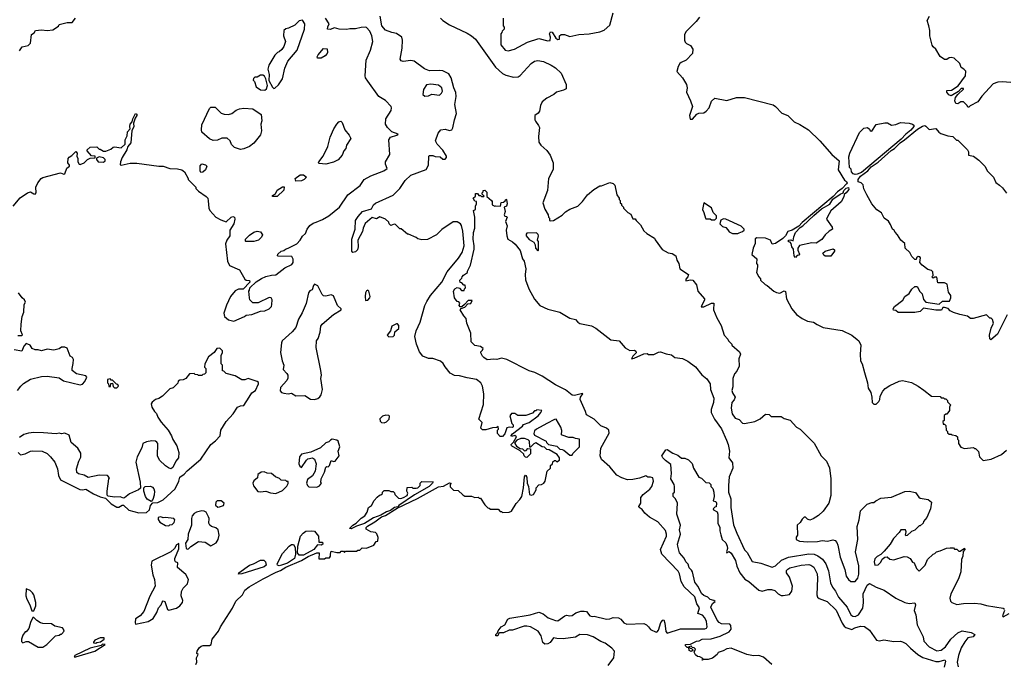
# Model space of a CAD drawing. Extents: x 2210602 to 2357277, y 510288 to 673808.
# Tile 180 of 256: x 2323716 to 2332625, y 524905 to 530722. Entities that reach past the tile are written whole.
import ezdxf

# ---------------------------------------------------------------- set-up
doc = ezdxf.new("R2010")
doc.units = 0

msp = doc.modelspace()

# ---------------------------------------------------------------- linework, layer by layer
at = {"layer": '0CON05XD'}
for points in [[(2328090, 530735), (2328090, 530665), (2328100, 530655), (2328100, 530635), (2328081.7, 530618.3), (2328080, 530605), (2328070, 530595), (2328070, 530495), (2328110, 530445), (2328135, 530440), (2328193.6, 530456.4), (2328310.5, 530519.5), (2328415, 530551.2), (2328495, 530530), (2328515, 530533.3), (2328520, 530565), (2328511.2, 530595), (2328518.3, 530611.7), (2328535, 530607.5), (2328567.5, 530555), (2328585, 530542.5), (2328600, 530545), (2328600, 530575), (2328615, 530587.5), (2328645, 530586.7), (2328695, 530570), (2328775, 530588), (2328867.7, 530592.3), (2328965, 530611.2), (2329005, 530626.7), (2329055, 530672.5), (2329087.5, 530785)], [(2323715, 530440), (2323740, 530475), (2323791.7, 530488.3), (2323815, 530510), (2323823, 530587), (2323846.4, 530603.6), (2323860, 530625), (2323915, 530631.2), (2323965, 530623.3), (2324015, 530630), (2324068.3, 530661.7), (2324073, 530677), (2324145, 530697.5), (2324190, 530695), (2324222.5, 530735)], [(2323882, 529245), (2323910, 529285), (2323925, 529293.3), (2324085, 529334), (2324115, 529323.3), (2324125, 529327.5), (2324141.8, 529378.2), (2324167.5, 529395), (2324167.5, 529405), (2324153.3, 529425), (2324156.2, 529465), (2324163, 529477), (2324188.8, 529491.2), (2324225, 529530), (2324237.5, 529515), (2324232.5, 529485), (2324242.5, 529465), (2324243.3, 529435), (2324255, 529412.5), (2324265, 529410), (2324300, 529425), (2324330, 529455), (2324355, 529467.5), (2324398.3, 529471.7), (2324400, 529485), (2324365, 529490), (2324327.5, 529535), (2324327.5, 529545), (2324355, 529567.5), (2324415, 529570), (2324435, 529550), (2324445, 529550), (2324475, 529532.5), (2324495, 529532.5), (2324541.7, 529548.3), (2324563, 529567), (2324575, 529570), (2324635, 529562.5), (2324672, 529595), (2324670, 529635), (2324688.3, 529671.7), (2324692.7, 529707.3), (2324716.4, 529733.6), (2324712.9, 529755), (2324717.5, 529775), (2324733.9, 529796.1), (2324741.2, 529825), (2324765, 529871.2), (2324775, 529867.5), (2324775.6, 529855), (2324760, 529830), (2324746.2, 529785), (2324748.3, 529751.7), (2324730.7, 529719.3), (2324721.7, 529608.3), (2324695, 529572.5), (2324686.1, 529543.9), (2324642.5, 529475), (2324627.1, 529435), (2324627, 529407), (2324633.9, 529403.9), (2324717, 529423), (2324775, 529423.3), (2324975, 529395.8), (2325015, 529396.2), (2325073.9, 529373.9), (2325145, 529371.2), (2325183.6, 529363.6), (2325207.5, 529345), (2325240, 529285), (2325240, 529275), (2325310, 529205), (2325310, 529195), (2325335, 529170), (2325405, 529122.5), (2325417.5, 529105), (2325423, 529083), (2325427.5, 529015), (2325437.5, 528995), (2325492.5, 528935), (2325535, 528910), (2325585, 528892.5), (2325630, 528935), (2325645, 528940), (2325660, 528935), (2325662.5, 528915), (2325652.5, 528875), (2325617.5, 528815), (2325617.5, 528765), (2325590, 528725), (2325578.3, 528691.7), (2325596.7, 528535), (2325615, 528497.5), (2325706.4, 528456.4), (2325753.6, 528373.6), (2325765, 528362.5), (2325795, 528360), (2325800, 528345), (2325738.3, 528281.7), (2325695, 528282.5), (2325665, 528267.5), (2325623.9, 528216.1), (2325587.5, 528137.5), (2325564, 528065), (2325570, 528035), (2325606.1, 528006.1), (2325655, 527994), (2325750, 528035), (2325765, 528047.5), (2325817, 528053), (2325895, 528083.3), (2325935, 528086.7), (2325975, 528103.3), (2325993.3, 528125), (2325998.8, 528145), (2326000, 528185), (2325993, 528203), (2325975, 528206.7), (2325875, 528160), (2325825, 528160), (2325800, 528185), (2325796.2, 528205), (2325790, 528265), (2325797, 528273), (2325800, 528295), (2325855, 528350), (2325905, 528380), (2325943, 528397), (2325995, 528410), (2326035, 528412.5), (2326115, 528476.7), (2326177.5, 528505), (2326190, 528525), (2326191.2, 528555), (2326177.3, 528577.3), (2326055, 528580), (2326050, 528585), (2326051.7, 528598.3), (2326083, 528627), (2326107, 528633), (2326120, 528645), (2326147, 528653), (2326225, 528693.3), (2326255, 528726.7), (2326275, 528762.5), (2326302.5, 528785), (2326316.7, 528825), (2326340.5, 528859.5), (2326370.5, 528879.5), (2326399.3, 528889.3), (2326455, 528912), (2326515, 528947.1), (2326608.8, 529025), (2326686.2, 529135), (2326798.3, 529221.7), (2326833.8, 529275), (2326895, 529309.1), (2327011.2, 529355), (2327042.5, 529375), (2327027.5, 529415), (2327027.5, 529435), (2327065, 529500), (2327055.3, 529635), (2327071.7, 529658.3), (2327130, 529675), (2327140, 529685), (2327085, 529706.7), (2327043.8, 529745), (2327026, 529775), (2327028.8, 529825), (2327078.8, 529901.2), (2327081.2, 529925), (2327076.2, 529935), (2327025, 529988.8), (2326965, 530028), (2326866, 530165), (2326845.8, 530195), (2326841.4, 530215), (2326851.2, 530355), (2326890, 530445), (2326910.8, 530525), (2326904, 530575), (2326885, 530616.7), (2326855, 530650), (2326843.6, 530653.6), (2326805, 530651.2), (2326755, 530638.8), (2326705, 530640), (2326675, 530633.3), (2326607, 530637), (2326565, 530647.5), (2326525, 530633.8), (2326502.5, 530635), (2326503, 530657), (2326517.5, 530685), (2326483.3, 530735)], [(2326015, 530100), (2326025, 530103.3), (2326057.7, 530132.3), (2326093.8, 530185), (2326116.1, 530283.9), (2326143.8, 530345), (2326228, 530445), (2326292.5, 530635), (2326296.7, 530685), (2326275, 530717.5), (2326245, 530712.5), (2326205, 530672.5), (2326150, 530645), (2326125, 530640), (2326107.5, 530625), (2326102.5, 530575), (2326120, 530525), (2326105, 530480), (2326089.3, 530450.7), (2326065, 530430), (2326050, 530425), (2326025, 530400), (2325971.3, 530308.7), (2325963.1, 530273.1), (2325973.1, 530225), (2325971.9, 530171.9), (2326005, 530110), (2326015, 530100)], [(2327235, 528780), (2327225, 528780), (2327168.3, 528828.3), (2327155, 528830), (2327116.7, 528866.7), (2327105, 528870), (2327075, 528860), (2327060, 528875), (2327055, 528890), (2327027, 528917), (2326975, 528936.7), (2326945, 528920), (2326905, 528930), (2326841.7, 528878.3), (2326823.8, 528835), (2326818.8, 528805), (2326776.7, 528725), (2326778, 528665), (2326771.7, 528638.3), (2326755, 528620), (2326730, 528615), (2326722.5, 528625), (2326722, 528735), (2326751.4, 528825), (2326755.8, 528905), (2326778.3, 528941.7), (2326818.8, 528985), (2326899.2, 529010.8), (2326917.5, 529045), (2326935, 529060.8), (2327096.8, 529133.2), (2327156.2, 529195), (2327205, 529267.5), (2327256.4, 529313.6), (2327393.2, 529366.8), (2327413.9, 529405), (2327417.5, 529485), (2327425, 529492.5), (2327455, 529492.5), (2327477, 529483), (2327521.7, 529481.7), (2327545, 529460), (2327565, 529460), (2327577.5, 529475), (2327576.7, 529486.7), (2327545, 529540), (2327492.5, 529595), (2327480, 529625), (2327503.8, 529695), (2327527.5, 529725), (2327565, 529731.2), (2327605, 529717.5), (2327626.4, 529723.6), (2327636.4, 529743.6), (2327650, 529815), (2327668.3, 529871.7), (2327654.3, 529955), (2327665.6, 530025), (2327663.6, 530063.6), (2327644.5, 530105), (2327619.5, 530195), (2327600.2, 530230.2), (2327545, 530258.1), (2327515, 530262.5), (2327425, 530258.5), (2327377.6, 530277.6), (2327285, 530345.6), (2327255, 530353.1), (2327185, 530344), (2327168.8, 530348.8), (2327158.8, 530365), (2327176.4, 530465), (2327179.1, 530535), (2327174.3, 530565), (2327127, 530597), (2327082.5, 530605), (2327025, 530626), (2326992.5, 530665), (2326978.6, 530755)], [(2327524.1, 530734.1), (2327545, 530713.8), (2327606, 530676), (2327765, 530600), (2327805, 530576.2), (2327841.2, 530545), (2328020.9, 530290.9), (2328085.5, 530235.5), (2328115, 530218.6), (2328185, 530200.8), (2328225.9, 530204.1), (2328243.9, 530216.1), (2328345, 530326.7), (2328374.1, 530345.9), (2328405, 530351.2), (2328455, 530343.8), (2328525, 530310), (2328565, 530286.7), (2328615, 530237.5), (2328660, 530135), (2328660, 530095), (2328637, 530083), (2328573, 530067), (2328550, 530045), (2328485, 530012.5), (2328445, 529977.5), (2328428.8, 529945), (2328418.8, 529895), (2328408.8, 529875), (2328375.9, 529854.1), (2328377.1, 529815), (2328383.3, 529803.3), (2328412, 529765), (2328418.8, 529745), (2328411.2, 529665), (2328415, 529612.5), (2328431.2, 529585), (2328487, 529537), (2328516.9, 529496.9), (2328544.6, 529424.6), (2328541.8, 529365), (2328502.1, 529285), (2328491.9, 529175), (2328448.8, 529065), (2328466.4, 529006.4), (2328497.5, 528955), (2328500, 528935), (2328510, 528925), (2328510, 528905), (2328515, 528900), (2328546.7, 528903.3), (2328625, 528952.5), (2328655, 528982.5), (2328693.9, 529006.1), (2328765, 529032.5), (2328807.5, 529075), (2328855, 529137.5), (2328910, 529185), (2328965, 529217.5), (2328981.7, 529218.3), (2329055, 529247.5), (2329085, 529240), (2329100, 529225), (2329120, 529135), (2329140, 529105), (2329140, 529095), (2329150, 529085), (2329150, 529065), (2329160, 529055), (2329161.7, 529041.7), (2329180, 529025), (2329180, 529015), (2329220, 528975), (2329245, 528960), (2329265, 528920), (2329285, 528920), (2329293.6, 528903.6), (2329332.5, 528865), (2329365, 528810), (2329390, 528785), (2329460, 528745), (2329465, 528730), (2329530.7, 528640.7), (2329585, 528612.5), (2329620, 528605), (2329652.5, 528585), (2329662, 528545), (2329681.2, 528515), (2329688, 528465), (2329766.7, 528415), (2329762, 528395), (2329745, 528372.5), (2329745, 528357.5), (2329787, 528367), (2329807.5, 528365), (2329840.7, 528320.7), (2329853.3, 528265), (2329912.5, 528195), (2329913.3, 528185), (2329881.2, 528121.2), (2329905, 528122.9), (2329975, 528157.1), (2329996.2, 528156.2), (2329992.5, 528095), (2330023.3, 528023.3), (2330062.5, 527955), (2330090, 527865), (2330125, 527830), (2330130, 527815), (2330160, 527785), (2330160, 527775), (2330230, 527715), (2330237.5, 527695), (2330223, 527653), (2330227.5, 527585), (2330205, 527540), (2330182.5, 527515), (2330170, 527475), (2330168.3, 527398.3), (2330160, 527365), (2330164.3, 527344.3), (2330191.2, 527305), (2330180.5, 527279.5), (2330160, 527255), (2330153.1, 527205), (2330162.5, 527155), (2330190, 527115), (2330225, 527103.3), (2330255, 527070), (2330275, 527067.5), (2330367, 527083), (2330415, 527107.5), (2330465, 527150), (2330497, 527147), (2330515, 527130), (2330605, 527130), (2330633, 527113), (2330686.4, 527096.4), (2330745, 527032.5), (2330777.5, 527015), (2330905, 526887.5), (2330967.5, 526775), (2331017.5, 526725), (2331042.5, 526665), (2331056.7, 526565), (2331056.4, 526413.6), (2331036.1, 526343.9), (2330986.4, 526273.6), (2330945, 526232.5), (2330897, 526203), (2330865, 526192.5), (2330845, 526200), (2330827, 526217), (2330815, 526217.5), (2330795, 526200), (2330779.3, 526170.7), (2330750, 526145), (2330752.5, 526055), (2330743, 526037), (2330742.5, 526015), (2330770.7, 526000.7), (2330845, 525994.2), (2330935, 525998), (2330976.1, 526006.1), (2331025, 526002), (2331075, 526013.3), (2331095, 526006.7), (2331109.2, 525989.2), (2331119.2, 525965), (2331140.8, 525855), (2331182.5, 525745), (2331195, 525683.3), (2331215, 525653.3), (2331235, 525636.2), (2331276.7, 525635), (2331300.8, 525665), (2331308.7, 525701.3), (2331307.3, 525777.3), (2331280, 525905), (2331298.8, 526015), (2331293.8, 526135), (2331312.5, 526195), (2331323, 526277), (2331383, 526337), (2331425, 526350), (2331445, 526350), (2331463, 526367), (2331508.3, 526391.7), (2331605, 526400), (2331725, 526450), (2331765, 526452.5), (2331821.7, 526441.7), (2331850.7, 526400.7), (2331865, 526390), (2331935, 526377.5), (2331967.5, 526355), (2331955.9, 526294.1), (2331923.6, 526216.4), (2331895, 526180), (2331890, 526165), (2331865, 526140), (2331855, 526140), (2331815, 526100), (2331785, 526090), (2331746.7, 526053.3), (2331735, 526050), (2331730, 526055), (2331737.5, 526085), (2331730, 526105), (2331690, 526105), (2331675, 526080), (2331622.5, 526025), (2331592.5, 525975), (2331539.3, 525910.7), (2331509.3, 525880.7), (2331475, 525862.5), (2331455, 525842.5), (2331446.2, 525815), (2331455, 525783.8), (2331485, 525786.7), (2331508.3, 525811.7), (2331520.7, 525839.3), (2331545, 525857.5), (2331565, 525860), (2331588.3, 525838.3), (2331625, 525832.5), (2331718.3, 525861.7), (2331745, 525860), (2331773, 525843), (2331795, 525810), (2331810, 525805), (2331830, 525755), (2331855, 525730), (2331910, 525785), (2331930, 525835), (2331980, 525885), (2331995, 525890), (2332010, 525905), (2332045, 525912.5), (2332103, 525937), (2332135, 525940), (2332165, 525940), (2332175, 525930), (2332195, 525930), (2332215, 525910), (2332225, 525910), (2332265, 525936.7), (2332267.5, 525925), (2332252.5, 525907.5), (2332249.2, 525865), (2332236.7, 525835), (2332232.5, 525725), (2332210.7, 525659.3), (2332140, 525525), (2332132.5, 525485), (2332138.3, 525458.3), (2332150, 525445), (2332195, 525427.5), (2332255, 525436.7), (2332355, 525440), (2332413, 525433), (2332465, 525417.5), (2332616.1, 525396.1), (2332626.1, 525386.1)], [(2329866.1, 530743.9), (2329835.9, 530704.1), (2329745, 530612.5), (2329732.5, 530585), (2329732.5, 530535), (2329738.3, 530518.3), (2329750, 530505), (2329785, 530487.5), (2329806.7, 530455), (2329803.3, 530415), (2329747.5, 530355), (2329700, 530335), (2329690, 530325), (2329673, 530297), (2329663, 530253), (2329712.5, 530195), (2329750.8, 530135), (2329756, 530105), (2329748.8, 530065), (2329786.9, 529986.9), (2329803.3, 529935), (2329777.5, 529855), (2329781.7, 529821.7), (2329805, 529820), (2329843.6, 529866.4), (2329860, 529875), (2329905, 529877.5), (2329927.7, 529892.3), (2329956.1, 529923.9), (2329976.8, 529983.2), (2330005, 530010.8), (2330115, 529988.8), (2330201.7, 530018.3), (2330275, 530016.2), (2330535, 529950), (2330555.9, 529935.9), (2330613.3, 529875), (2330665.8, 529855.8), (2330725, 529796.7), (2330774.2, 529774.2), (2330853.8, 529723.8), (2330955.7, 529625.7), (2331065, 529502.5), (2331130, 529445), (2331122.5, 529362.5), (2331180, 529270), (2331198.3, 529258.3), (2331202.5, 529245), (2331197.5, 529235), (2331157.5, 529192.5), (2331116.7, 529165), (2331078, 529122), (2330795, 528886), (2330766, 528854), (2330705, 528816), (2330665, 528803.3), (2330644, 528765), (2330620, 528740), (2330555, 528696.7), (2330525, 528690), (2330510, 528725), (2330463, 528743), (2330385, 528747.5), (2330371.7, 528738.3), (2330370, 528695), (2330352.5, 528655), (2330340, 528595), (2330387, 528557), (2330382.5, 528515), (2330391.7, 528501.7), (2330392.5, 528485), (2330383, 528433), (2330403, 528393), (2330420, 528375), (2330420, 528365), (2330460, 528325), (2330480, 528315), (2330540, 528265), (2330565, 528252.5), (2330595, 528247.5), (2330633, 528267), (2330645, 528260), (2330653.6, 528193.6), (2330702.5, 528105), (2330745, 528052.5), (2330795, 528017.5), (2330843.6, 527993.6), (2330900, 527985), (2330931.7, 527961.7), (2330985, 527936.7), (2331157, 527907), (2331245, 527867.5), (2331295, 527827.5), (2331307.5, 527815), (2331326.4, 527776.4), (2331320, 527695), (2331322.5, 527635), (2331337.5, 527605), (2331359.3, 527529.3), (2331387.5, 527435), (2331392.5, 527385), (2331417, 527347), (2331427.5, 527305), (2331430, 527255), (2331445, 527240), (2331465, 527240), (2331490, 527265), (2331500, 527285), (2331502.5, 527315), (2331525, 527360), (2331547, 527383), (2331589.3, 527410.7), (2331675, 527448.8), (2331705, 527456), (2331785, 527436.2), (2331845, 527403.3), (2331898.3, 527368.3), (2331965, 527312.5), (2332045, 527310), (2332055, 527300), (2332075, 527300), (2332085, 527290), (2332095, 527290), (2332110, 527275), (2332111.7, 527261.7), (2332137.5, 527235), (2332130, 527215), (2332130, 527185), (2332105, 527150), (2332095, 527150), (2332081.7, 527138.3), (2332080, 527095), (2332070, 527085), (2332071.7, 527061.7), (2332085, 527060), (2332097, 527047), (2332100, 527005), (2332110, 526995), (2332111.7, 526981.7), (2332125, 526970), (2332145, 526970), (2332153, 526963), (2332187, 526957), (2332200, 526945), (2332200, 526925), (2332210, 526915), (2332210, 526885), (2332231.7, 526851.7), (2332265, 526840), (2332345, 526850), (2332355, 526840), (2332365, 526840), (2332391.7, 526811.7), (2332400, 526765), (2332435, 526730), (2332507, 526743), (2332600, 526785), (2332643.6, 526826.4)], [(2332685, 530152.5), (2332605, 530160), (2332565, 530157.5), (2332525, 530140), (2332420.7, 530029.3), (2332385, 529977.5), (2332315, 529942.5), (2332305, 529930), (2332295, 529930), (2332290, 529945), (2332255, 529977.5), (2332233, 529977), (2332205, 529961.2), (2332185, 529963.8), (2332177.3, 529987.3), (2332183.3, 530016.7), (2332204, 530046), (2332255, 530093.3), (2332255, 530100), (2332235, 530097.5), (2332209.7, 530070.3), (2332145, 530033.3), (2332122.3, 530042.3), (2332105.8, 530065), (2332105, 530080), (2332147, 530083), (2332208, 530122), (2332272.5, 530215), (2332277.5, 530255), (2332260, 530275), (2332235, 530290), (2332222.5, 530325), (2332172.5, 530372.5), (2332145, 530380), (2332125, 530377.5), (2332105, 530362.5), (2332085, 530360), (2332045, 530390), (2332006.1, 530456.1), (2331982.5, 530475), (2331972.5, 530492.5), (2331951.2, 530575), (2331951.2, 530625), (2331943.3, 530665), (2331926.7, 530715), (2331946.7, 530755)], [(2326445, 530373.3), (2326410, 530375), (2326407.5, 530385), (2326417.5, 530405), (2326465, 530460), (2326498.3, 530458.3), (2326502.5, 530425), (2326497.5, 530415), (2326480, 530395), (2326445, 530373.3)], [(2325935, 530083.8), (2325950, 530095), (2325957.1, 530127.1), (2325944, 530185), (2325931.7, 530211.7), (2325915, 530220), (2325895, 530220), (2325865, 530202.5), (2325845, 530200), (2325831.7, 530188.3), (2325830, 530175), (2325841.7, 530161.7), (2325857.5, 530115), (2325895, 530086.7), (2325935, 530083.8)], [(2327380.7, 530030.7), (2327415, 530033.8), (2327446.4, 530046.4), (2327515, 530037.5), (2327533.6, 530056.4), (2327541.2, 530075), (2327535.7, 530105.7), (2327505, 530130), (2327435, 530138), (2327396.4, 530133.6), (2327370.5, 530089.5), (2327362.5, 530045), (2327380.7, 530030.7)], [(2325715, 529547.5), (2325660, 529565), (2325631.7, 529591.7), (2325620, 529625), (2325595, 529650), (2325545, 529650), (2325505, 529630), (2325468.3, 529628.3), (2325435, 529642.5), (2325363.6, 529703.6), (2325360, 529725), (2325365, 529770), (2325433, 529917), (2325445, 529930), (2325485, 529930), (2325540, 529875), (2325567, 529867), (2325605, 529863.3), (2325635, 529873.3), (2325676.4, 529903.6), (2325705, 529916.2), (2325745, 529921.2), (2325825, 529913.8), (2325900, 529865), (2325906.1, 529806.1), (2325898.8, 529775), (2325903.3, 529715), (2325895, 529680), (2325835, 529603.3), (2325795, 529573.8), (2325745, 529553.3), (2325715, 529547.5)], [(2326485, 529412.5), (2326425, 529420), (2326420, 529425), (2326422.5, 529435), (2326462.5, 529485), (2326504, 529575), (2326525, 529657.5), (2326558.8, 529735), (2326585, 529776.7), (2326605, 529796.7), (2326621.7, 529801.7), (2326635, 529790), (2326658.8, 529725), (2326697.5, 529675), (2326712.5, 529645), (2326673.3, 529585), (2326667.5, 529555), (2326650, 529535), (2326633.3, 529495), (2326597.7, 529452.3), (2326557, 529433), (2326485, 529412.5)], [(2331275, 529320), (2331257, 529327), (2331242.5, 529345), (2331238.3, 529368.3), (2331223, 529383), (2331218.3, 529481.7), (2331227.5, 529515), (2331315, 529700), (2331355, 529740), (2331387, 529747), (2331405, 529730), (2331410, 529715), (2331425, 529713.3), (2331465, 529772.5), (2331545, 529787.5), (2331567, 529787), (2331605, 529767.5), (2331645, 529773.3), (2331685, 529790), (2331765, 529786.2), (2331795, 529776.7), (2331806.4, 529766.4), (2331806.1, 529753.9), (2331779.7, 529720.3), (2331734.3, 529685.7), (2331690.8, 529639.2), (2331332.5, 529337.5), (2331295, 529323.3), (2331275, 529320)], [(2332651.2, 528048.8), (2332562.5, 527875), (2332502.5, 527822.5), (2332493, 527833), (2332490, 527865), (2332505, 527930), (2332527.5, 527975), (2332518.3, 528008.3), (2332505, 528020), (2332495, 528020), (2332465, 528050), (2332343.6, 528016.4), (2332318.3, 528018.3), (2332291.2, 528038.8), (2332221.8, 528051.8), (2332165, 528072.5), (2332135.7, 528085.7), (2332116.1, 528106.1), (2332083.6, 528116.4), (2332070, 528115), (2332057.5, 528092.5), (2332005, 528093.3), (2331895, 528110), (2331865, 528080), (2331815, 528070), (2331665, 528070), (2331645, 528090), (2331621.7, 528091.7), (2331620, 528105), (2331632.5, 528125), (2331706.4, 528183.6), (2331723.6, 528216.4), (2331765, 528242.5), (2331787, 528283), (2331815, 528307.5), (2331836.7, 528306.7), (2331861.7, 528261.7), (2331880.7, 528240.7), (2331895, 528190), (2331915, 528163.3), (2332035, 528147.5), (2332065, 528173.3), (2332130, 528175), (2332142.5, 528205), (2332140, 528225), (2332120, 528255), (2332108.3, 528328.3), (2332085, 528340), (2332025, 528340), (2332015, 528390), (2331995, 528390), (2331981.7, 528381.7), (2331970, 528395), (2331980, 528405), (2331978.3, 528438.3), (2331965, 528450), (2331931.7, 528461.7), (2331880.7, 528500.7), (2331860, 528525), (2331866.7, 528565), (2331860, 528575), (2331845, 528577.5), (2331830, 528565), (2331828.3, 528551.7), (2331815, 528550), (2331787, 528577), (2331770, 528615), (2331727.5, 528655), (2331726.1, 528696.1), (2331690, 528725), (2331660, 528775), (2331637, 528797), (2331625, 528820), (2331612.5, 528825), (2331596.7, 528866.7), (2331576.7, 528896.7), (2331537.5, 528925), (2331513, 528973), (2331470.7, 529000.7), (2331427.5, 529055), (2331380, 529135), (2331355, 529190), (2331348.3, 529228.3), (2331330, 529245), (2331303.6, 529253.6), (2331303.3, 529275), (2331324.2, 529305.8), (2331388.8, 529355), (2331421.4, 529388.6), (2331485, 529432.5), (2331602.3, 529537.7), (2331631.2, 529555), (2331682.3, 529607.7), (2331723.3, 529635), (2331838.3, 529731.7), (2331885, 529758.8), (2331905, 529762.5), (2331915, 529757.5), (2331945, 529727.5), (2332005, 529737.5), (2332032.3, 529702.3), (2332050.5, 529690.5), (2332115, 529670), (2332160, 529665), (2332191.7, 529631.7), (2332205, 529630), (2332292.5, 529545), (2332300, 529525), (2332300, 529495), (2332347, 529487), (2332395, 529450), (2332448, 529395), (2332471.7, 529351.7)], [(2324475, 529433.3), (2324490, 529445), (2324490, 529455), (2324475, 529472.5), (2324435, 529480), (2324411.7, 529468.3), (2324412.5, 529455), (2324426.4, 529436.4), (2324475, 529433.3)], [(2325355, 529340), (2325350, 529355), (2325350.7, 529399.3), (2325365, 529416.7), (2325397, 529407), (2325410, 529395), (2325397, 529363), (2325375, 529342.5), (2325355, 529340)], [(2332471.7, 529351.7), (2332526.7, 529295), (2332547, 529247), (2332582.5, 529225), (2332609.3, 529199.3), (2332645, 529152.5)], [(2326215, 529260), (2326210, 529285), (2326255, 529317.5), (2326285, 529317.5), (2326310, 529295), (2326290, 529275), (2326265, 529262.5), (2326215, 529260)], [(2323657.4, 529032.6), (2323720.2, 529109.8), (2323787.5, 529155), (2323815, 529162), (2323844.1, 529144.1), (2323856.2, 529143.8), (2323866, 529155), (2323863.3, 529205), (2323882, 529245)], [(2326005, 529120), (2326005, 529130), (2326030, 529145), (2326045, 529177.5), (2326095, 529207.5), (2326108.3, 529208.3), (2326105, 529180), (2326045, 529122.5), (2326005, 529120)], [(2328844.3, 527144.3), (2328836.9, 527175), (2328787.1, 527285), (2328790, 527305), (2328812.5, 527335), (2328809.3, 527339.3), (2328735, 527320.8), (2328715, 527324.2), (2328655, 527371.4), (2328565.4, 527415.4), (2328444.5, 527494.5), (2328378.7, 527528.7), (2328325, 527542.9), (2328125, 527646), (2328075, 527658), (2328035, 527647.1), (2328005, 527650), (2327946.4, 527643.6), (2327915, 527662.5), (2327902.5, 527675), (2327890, 527705), (2327890, 527715), (2327905, 527730), (2327910, 527745), (2327885, 527762.5), (2327835, 527772.5), (2327802.5, 527805), (2327797.5, 527885), (2327762.5, 527975), (2327757, 528017), (2327735, 528040), (2327702.5, 528095), (2327711.7, 528108.3), (2327745, 528120), (2327771.7, 528148.3), (2327798.3, 528151.7), (2327810, 528180), (2327775, 528180), (2327740, 528145), (2327718.3, 528121.7), (2327701.7, 528121.7), (2327692.5, 528135), (2327700, 528155), (2327688.3, 528168.3), (2327675, 528170), (2327650, 528205), (2327642.5, 528265), (2327652.5, 528285), (2327675, 528297.5), (2327695, 528290), (2327715, 528270), (2327738.3, 528271.7), (2327740, 528285), (2327750, 528295), (2327748.3, 528318.3), (2327735, 528320), (2327718.3, 528338.3), (2327701.7, 528341.7), (2327700, 528365), (2327718.3, 528381.7), (2327720, 528395), (2327731.7, 528408.3), (2327767, 528433), (2327767.5, 528445), (2327795, 528500), (2327828.1, 528645), (2327829.4, 528675), (2327818.6, 528735), (2327822.5, 528795), (2327834, 528835), (2327833.8, 528935), (2327823.3, 528995), (2327840, 529005), (2327840, 529035), (2327850, 529055), (2327850, 529075), (2327835, 529080), (2327820, 529105), (2327840, 529125), (2327841.7, 529148.3), (2327858.3, 529148.3), (2327871.7, 529131.7), (2327885, 529130), (2327895, 529120), (2327915, 529120), (2327920, 529125), (2327901.7, 529141.7), (2327900, 529155), (2327910, 529165), (2327910, 529175), (2327925, 529180), (2327941.7, 529161.7), (2327941.7, 529121.7), (2327986.4, 529086.4), (2327992.5, 529075), (2327992.5, 529045), (2328015, 529032.5), (2328025, 529037.5), (2328067, 529033), (2328072.5, 529067.5), (2328095, 529070), (2328108.3, 529081.7), (2328113.6, 529096.4), (2328120, 529095), (2328127.5, 529055), (2328120, 529035), (2328100, 529025), (2328110, 528985), (2328100, 528955), (2328105, 528942.5), (2328121.7, 528941.7), (2328126.7, 528935), (2328112.5, 528895), (2328127, 528857), (2328118, 528815), (2328122.5, 528765), (2328134.3, 528734.3), (2328175, 528712), (2328199.3, 528689.3), (2328245, 528631.2), (2328265, 528557.5), (2328280, 528535), (2328296.7, 528465), (2328290.6, 528415), (2328294.2, 528365.8), (2328324.4, 528285), (2328375, 528191.2), (2328422, 528135), (2328495, 528102.5), (2328604.5, 528074.5), (2328695, 528020), (2328746.4, 528006.4), (2328765, 527983.8), (2328785, 527971.2), (2328890.7, 527950.7), (2328928.3, 527928.3), (2329065, 527822.5), (2329140, 527815), (2329195, 527750), (2329237.5, 527727.5), (2329278.8, 527728.8), (2329292.3, 527722.3), (2329293.8, 527705), (2329264, 527675), (2329253, 527653), (2329275, 527656.7), (2329365, 527696.7), (2329395, 527700), (2329405, 527690), (2329455, 527691.2), (2329495, 527711.2), (2329515, 527713.8), (2329565, 527695.8), (2329615, 527686.7), (2329644.3, 527664.3), (2329714.1, 527654.1), (2329760.7, 527630.7), (2329829.7, 527579.7), (2329887.9, 527507.9), (2329935, 527469.2), (2329964.2, 527425), (2329965.7, 527375), (2329998, 527295), (2329994.2, 527255), (2329973.9, 527193.9), (2329972, 527165), (2330004.3, 527104.3), (2330065, 527016.7), (2330112.5, 526915), (2330127.5, 526875), (2330139.2, 526815), (2330134, 526755), (2330165, 526710), (2330168.3, 526661.7), (2330137.1, 526585), (2330128.6, 526505), (2330128.6, 526445), (2330150, 526385), (2330150, 526305), (2330156.7, 526266.7), (2330175, 526150), (2330204.1, 526074.1), (2330275, 525923.3), (2330297.4, 525897.4), (2330345, 525816), (2330422.3, 525802.3), (2330525, 525766.7), (2330555, 525778.8), (2330609.8, 525830.2), (2330673.1, 525856.9), (2330855, 525886.4), (2330905, 525882.5), (2330939.1, 525869.1), (2330979.1, 525839.1), (2331010.6, 525795), (2331033.6, 525733.6), (2331053.2, 525623.2), (2331071.2, 525585), (2331098.7, 525548.7), (2331125.6, 525495), (2331201.9, 525405), (2331236.2, 525335), (2331255, 525322.5), (2331275, 525319.2), (2331306.7, 525335), (2331346.2, 525395), (2331352.5, 525445), (2331347.1, 525525), (2331385, 525602.5), (2331405, 525616.7), (2331465, 525583.3), (2331538.3, 525558.3), (2331643.9, 525483.9), (2331725, 525446.7), (2331765, 525436.7), (2331815, 525442.5), (2331820, 525425), (2331810, 525375), (2331823.3, 525335), (2331837.5, 525245), (2331891.2, 525135), (2331896.7, 525095), (2331944.3, 525044.3), (2332015, 525007.1), (2332055, 525014.3), (2332093.5, 525045), (2332141.8, 525115), (2332205, 525170), (2332245, 525188.9), (2332325, 525175.7), (2332357.5, 525155), (2332342.5, 525135), (2332294.4, 525125.6), (2332268.7, 525091.3), (2332235, 525036.2), (2332211.5, 524965), (2332199.4, 524905), (2332208.1, 524865)], [(2330735, 528570), (2330723.3, 528585), (2330717.5, 528645), (2330702, 528665), (2330697, 528697), (2330688.3, 528708.3), (2330671.7, 528711.7), (2330672.5, 528725), (2330695, 528727.5), (2330715, 528720), (2330720, 528755), (2330735.8, 528795), (2330779.2, 528840.8), (2330803.3, 528855), (2330900.3, 528949.7), (2330971.2, 529008.8), (2331045, 529052.5), (2331073.9, 529096.1), (2331138.8, 529141.2), (2331167, 529153), (2331174.1, 529175.9), (2331193.9, 529196.1), (2331215, 529202.5), (2331218, 529185), (2331195, 529153.3), (2331175, 529140), (2331171.7, 529118.3), (2331148.3, 529071.7), (2331055, 528990), (2331024.1, 528935.9), (2331017.5, 528915), (2331066.2, 528845), (2331070, 528825), (2331041.4, 528808.6), (2331003.3, 528775), (2330975, 528732.5), (2330921.7, 528698.3), (2330885, 528701.2), (2330772.5, 528677.5), (2330756.7, 528655), (2330757.5, 528635), (2330771.7, 528598.3), (2330765, 528590), (2330751.7, 528588.3), (2330735, 528570)], [(2330005, 528910), (2330020, 528925), (2330020, 528945), (2329990, 528975), (2329975, 529020), (2329905, 529062.5), (2329893.3, 529003.3), (2329907, 528977), (2329920, 528925), (2329925, 528920), (2329965, 528920), (2329975, 528910), (2330005, 528910)], [(2330215, 528787.5), (2330225, 528792.5), (2330257, 528803), (2330270, 528815), (2330270, 528825), (2330245, 528852.5), (2330105, 528917.5), (2330085, 528920), (2330061.7, 528908.3), (2330050, 528875), (2330075, 528850), (2330105, 528840), (2330125, 528820), (2330135, 528800), (2330165, 528787.5), (2330215, 528787.5)], [(2325310, 524885), (2325320, 524905), (2325317.5, 524945), (2325330, 524975), (2325320, 524985), (2325322.5, 525005), (2325340, 525035), (2325359.3, 525050.7), (2325376.4, 525056.4), (2325435, 525057.5), (2325447.5, 525065), (2325456.7, 525115), (2325515, 525187.5), (2325533, 525227), (2325643.3, 525395), (2325672.7, 525457.3), (2325733.9, 525516.1), (2325755, 525556.7), (2325792.6, 525587.4), (2325919.4, 525660.6), (2326038.3, 525721.7), (2326075.4, 525734.6), (2326123.1, 525766.9), (2326265, 525826.2), (2326327, 525863), (2326405, 525896), (2326426.4, 525896.4), (2326421.7, 525841.7), (2326475, 525840), (2326485, 525850), (2326518.3, 525851.7), (2326530, 525865), (2326527.5, 525885), (2326535, 525910), (2326585, 525897.5), (2326615, 525900), (2326625, 525910), (2326645, 525910), (2326655, 525900), (2326665, 525910), (2326765, 525910), (2326775, 525920), (2326795, 525920), (2326815, 525940), (2326855, 525937.5), (2326920, 525965), (2326941.7, 525998.3), (2326958.3, 526001.7), (2326960, 526035), (2326947, 526067), (2326935, 526080), (2326895, 526086.7), (2326850, 526110), (2326850, 526125), (2326862.7, 526137.3), (2326930, 526175), (2326988.8, 526221.2), (2327026.7, 526235), (2327131.2, 526298.8), (2327315, 526386), (2327505, 526492), (2327549.5, 526500.5), (2327605, 526530), (2327620, 526525), (2327610, 526515), (2327611.7, 526491.7), (2327641.7, 526461.7), (2327685, 526460), (2327725, 526420), (2327745, 526410), (2327805, 526407.5), (2327835, 526397.5), (2327865, 526400), (2327875, 526390), (2327885, 526390), (2327925, 526330), (2327951.7, 526301.7), (2327965, 526300), (2327975, 526290), (2328045, 526290), (2328065, 526270), (2328075, 526270), (2328085, 526260), (2328145, 526262.5), (2328166.4, 526273.6), (2328207, 526343), (2328243, 526377), (2328260, 526405), (2328276.1, 526483.9), (2328282.5, 526585), (2328291.7, 526598.3), (2328300, 526595), (2328306.4, 526576.4), (2328307.5, 526525), (2328320, 526495), (2328330, 526425), (2328345, 526417.5), (2328365, 526422.5), (2328390, 526465), (2328390, 526485), (2328415, 526510), (2328437, 526513), (2328460, 526525), (2328470, 526545), (2328490, 526635), (2328518.3, 526661.7), (2328520, 526685), (2328538.3, 526701.7), (2328541.7, 526718.3), (2328555, 526730), (2328565, 526730), (2328575, 526720), (2328600, 526735), (2328600, 526755), (2328580, 526785), (2328507, 526827), (2328485, 526830), (2328465, 526853.3), (2328444.1, 526854.1), (2328385, 526890), (2328367, 526883), (2328338.3, 526851.7), (2328331.7, 526851.7), (2328330, 526905), (2328318, 526918), (2328285, 526930.9), (2328250.9, 526929.1), (2328215.7, 526914.3), (2328196.7, 526895), (2328196.2, 526885), (2328210, 526860), (2328245, 526840), (2328267, 526837), (2328285, 526820), (2328298.3, 526821.7), (2328315, 526840), (2328338.3, 526838.3), (2328337, 526793), (2328305, 526760), (2328291.7, 526761.7), (2328280, 526775), (2328278.3, 526788.3), (2328245, 526820), (2328167.5, 526865), (2328162.5, 526875), (2328183.6, 526896.4), (2328212.5, 526945), (2328195, 526956.7), (2328165, 526950), (2328163, 526957), (2328175, 526972.5), (2328265, 527043.3), (2328273.3, 527056.7), (2328325, 527076), (2328407.5, 527135), (2328432.5, 527165), (2328440, 527185), (2328395, 527190), (2328385, 527180), (2328375, 527180), (2328355, 527160), (2328295, 527137.5), (2328225, 527140), (2328196.4, 527156.4), (2328165, 527156.2), (2328150, 527135), (2328170, 527065), (2328180, 527055), (2328180, 527035), (2328175, 527030), (2328145, 527032.5), (2328123.6, 527026.4), (2328107, 526973), (2328085, 526950), (2328065, 526950), (2328040, 526975), (2328040, 527005), (2328050, 527015), (2328045, 527040), (2328035, 527030), (2327995, 527027.5), (2327935, 527010), (2327905, 527010), (2327890, 527025), (2327900, 527075), (2327870, 527105), (2327913, 527237), (2327916.7, 527335), (2327902.5, 527405), (2327890, 527435), (2327850, 527465), (2327765, 527478.8), (2327695, 527498), (2327650.5, 527500.5), (2327612.3, 527522.3), (2327565, 527580), (2327549.3, 527609.3), (2327525, 527630.8), (2327455, 527654.2), (2327414.3, 527654.3), (2327364, 527675), (2327334.5, 527714.5), (2327305.7, 527785), (2327292.5, 527855), (2327302.9, 527905), (2327340.6, 527985), (2327382.2, 528135), (2327398.9, 528171.1), (2327434.1, 528225.9), (2327535, 528345.8), (2327585, 528440.8), (2327686.4, 528563.6), (2327719.1, 528615), (2327738.9, 528675), (2327726.2, 528806.2), (2327715, 528857.5), (2327705, 528873.8), (2327675, 528891.2), (2327637, 528893), (2327536, 528824), (2327487.5, 528775), (2327405, 528732.5), (2327355, 528730), (2327318.3, 528738.3), (2327305, 528750), (2327235, 528780)], [(2325763.6, 528713.6), (2325758.3, 528718.3), (2325760, 528735), (2325795, 528771.2), (2325835, 528798), (2325866.1, 528806.1), (2325895, 528802.5), (2325912.5, 528775), (2325905, 528752.5), (2325877.5, 528725), (2325835, 528714), (2325763.6, 528713.6)], [(2328405, 528630), (2328410, 528635), (2328410, 528715), (2328400, 528725), (2328411.2, 528765), (2328408.3, 528778.3), (2328393, 528793), (2328305, 528790), (2328298.3, 528781.7), (2328300, 528765), (2328325, 528733.3), (2328368.3, 528708.3), (2328380, 528685), (2328382.5, 528655), (2328405, 528630)], [(2331055, 528582.5), (2331005, 528582.5), (2330990.7, 528590.7), (2330983, 528607), (2331005, 528627.5), (2331077, 528647), (2331088.3, 528638.3), (2331090, 528625), (2331055, 528582.5)], [(2326385, 527284.3), (2326415, 527294), (2326432.3, 527307.7), (2326443.3, 527325), (2326457.5, 527375), (2326440, 527475), (2326446.7, 527505), (2326442.5, 527545), (2326400, 527755), (2326402.5, 527815), (2326417.5, 527835), (2326436.1, 527893.9), (2326442, 527948), (2326452.5, 527965), (2326555, 528054.2), (2326625, 528094), (2326626, 528105), (2326591.2, 528135), (2326555, 528222.5), (2326535, 528230), (2326485, 528220), (2326465, 528223.3), (2326453.8, 528235), (2326415, 528312.5), (2326385, 528327.5), (2326374.2, 528315.8), (2326363.6, 528276.4), (2326342.7, 528267.3), (2326330.9, 528249.1), (2326307.3, 528152.7), (2326272.7, 528067.3), (2326238.3, 528011.7), (2326213.8, 527935), (2326181.2, 527895), (2326091.4, 527815), (2326084.6, 527795.4), (2326077.7, 527707.7), (2326092.5, 527635), (2326107.5, 527595), (2326100, 527555), (2326135, 527520), (2326142.5, 527505), (2326143, 527477), (2326133.3, 527455), (2326076.4, 527393.6), (2326071.7, 527361.7), (2326085, 527346.7), (2326105, 527341.2), (2326145, 527336), (2326175, 527340), (2326215, 527316.2), (2326295, 527320), (2326347.9, 527287.9), (2326385, 527284.3)], [(2323698.3, 527861.7), (2323735, 527862.5), (2323741.7, 527868.3), (2323727.5, 527905), (2323730, 527965), (2323740, 528035), (2323754, 528075), (2323757.5, 528145), (2323770, 528165), (2323761.2, 528185), (2323737.5, 528205), (2323705, 528250)], [(2326845, 528180), (2326865, 528182.5), (2326885, 528202.5), (2326886.7, 528215), (2326876.7, 528265), (2326865, 528272.5), (2326855, 528267.5), (2326845, 528250), (2326842.5, 528215), (2326845, 528180)], [(2327055, 527850), (2327095, 527852.5), (2327107.5, 527865), (2327110, 527895), (2327146.7, 527925), (2327146.7, 527955), (2327135, 527967.5), (2327125, 527970), (2327083.6, 527946.4), (2327070, 527905), (2327042.5, 527865), (2327055, 527850)], [(2323696.7, 527365), (2323725.9, 527404.1), (2323752.1, 527427.9), (2323815, 527468), (2323915, 527492), (2323965, 527494), (2324075, 527480), (2324113.3, 527453.3), (2324265, 527417.5), (2324285, 527423.8), (2324305, 527446.2), (2324322.5, 527485), (2324315, 527496.7), (2324230, 527515), (2324192.5, 527545), (2324190, 527565), (2324201.7, 527608.3), (2324202.5, 527645), (2324193, 527663), (2324172.5, 527675), (2324145, 527747.5), (2324126.4, 527756.4), (2324095, 527756.7), (2324075, 527743.3), (2324025, 527730), (2323965, 527738.8), (2323915, 527723.3), (2323885, 527732.5), (2323855, 527732.5), (2323830, 527745), (2323810, 527775), (2323775, 527790), (2323753, 527767), (2323735, 527720), (2323665, 527732.5)], [(2323703, 526803), (2323723, 526783), (2323765, 526792.5), (2323813, 526817), (2323835, 526820), (2323920, 526815), (2323964.1, 526794.1), (2323995.9, 526765.9), (2324033.3, 526715), (2324060, 526655), (2324066.2, 526595), (2324086.2, 526555), (2324260.7, 526469.3), (2324285, 526465.6), (2324315, 526472), (2324385, 526430.8), (2324445, 526404), (2324491.7, 526391.7), (2324545, 526340), (2324595, 526310), (2324615, 526310), (2324645, 526327.5), (2324655, 526327.5), (2324705, 526282.5), (2324795, 526256.7), (2324865, 526260), (2324890, 526285), (2324900, 526325), (2324921.7, 526348.3), (2324965, 526352.5), (2325015, 526376.7), (2325122.5, 526475), (2325157.5, 526545), (2325165, 526580), (2325205, 526607.5), (2325230.7, 526639.3), (2325354, 526745), (2325445, 526877.5), (2325489.3, 526910.7), (2325530, 526955), (2325537.5, 527005), (2325583.3, 527085), (2325647.5, 527155), (2325687, 527213), (2325713, 527227), (2325745, 527230), (2325793.3, 527305), (2325817, 527343), (2325850, 527365), (2325877.5, 527425), (2325877, 527437), (2325866.4, 527446.4), (2325785, 527472.5), (2325755, 527462.5), (2325725, 527462.5), (2325665, 527497.5), (2325585, 527520), (2325565, 527540), (2325551.7, 527541.7), (2325550, 527595), (2325540, 527605), (2325540, 527685), (2325550, 527705), (2325550, 527725), (2325527, 527747), (2325500, 527745), (2325475, 527710), (2325425, 527670), (2325392.5, 527605), (2325390, 527575), (2325400, 527565), (2325400, 527525), (2325388.3, 527511.7), (2325375, 527510), (2325365, 527500), (2325335, 527500), (2325327, 527507), (2325305, 527510), (2325295, 527520), (2325253, 527517), (2325220, 527475), (2325195, 527462.5), (2325165, 527460), (2325151.7, 527448.3), (2325148.3, 527431.7), (2325105, 527390), (2325075, 527380), (2325010, 527315), (2324976.7, 527293.3), (2324945, 527282.5), (2324915, 527260), (2324907.5, 527245), (2324912.5, 527215), (2324936.7, 527175), (2324955.8, 527155.8), (2324966.7, 527125), (2324997.7, 527077.7), (2325060, 527005), (2325091.2, 526955), (2325101.4, 526921.4), (2325138, 526865), (2325156.2, 526805), (2325153.6, 526756.4), (2325130, 526725), (2325103, 526667), (2325085, 526657.5), (2325063.9, 526663.9), (2325035, 526683.8), (2324981.2, 526735), (2324964, 526775), (2324966.2, 526885), (2324957.7, 526897.7), (2324945.8, 526905.8), (2324911.2, 526908.8), (2324865, 526900), (2324830, 526885), (2324822.5, 526845), (2324780, 526765), (2324768.8, 526715), (2324806.7, 526535), (2324808.3, 526481.7), (2324790, 526465), (2324709.3, 526430.7), (2324665, 526392.5), (2324655, 526390), (2324625, 526402.5), (2324575, 526400), (2324518.3, 526408.3), (2324508.3, 526418.3), (2324506.7, 526455), (2324522.5, 526565), (2324530, 526575), (2324510, 526595), (2324435, 526600), (2324335, 526576.7), (2324299.5, 526599.5), (2324249.3, 526609.3), (2324235, 526622.5), (2324231.2, 526655), (2324251.2, 526725), (2324269.3, 526760.7), (2324269.3, 526799.3), (2324243.9, 526843.9), (2324183.3, 526895), (2324165, 526960), (2324125, 526980), (2324095, 526972.5), (2324075, 526980), (2324045, 526973.3), (2323931.4, 526981.4), (2323845, 526986.2), (2323795, 526980), (2323755, 526967.5), (2323715, 526940)], [(2324595, 527390), (2324610, 527405), (2324605, 527420), (2324591.7, 527421.7), (2324555, 527460), (2324545, 527460), (2324535, 527470), (2324510, 527465), (2324510, 527435), (2324520, 527425), (2324521.7, 527401.7), (2324538.3, 527401.7), (2324541.7, 527428.3), (2324555, 527430), (2324561.7, 527401.7), (2324575, 527390), (2324595, 527390)], [(2327015, 527072.5), (2327035, 527080), (2327060, 527105), (2327061.7, 527131.7), (2327055, 527140), (2327028.3, 527141.7), (2326998.3, 527131.7), (2326975, 527110), (2326978.3, 527088.3), (2326990, 527075), (2327015, 527072.5)], [(2329040, 524875), (2329091.1, 524945), (2329097.5, 525005), (2329075, 525032), (2329015, 525078.6), (2328975, 525094.2), (2328905, 525135.6), (2328855, 525152.5), (2328785, 525155.7), (2328745, 525132.5), (2328635, 525115.8), (2328575, 525118.8), (2328545, 525126.7), (2328516.4, 525083.6), (2328495, 525072.5), (2328468.3, 525068.3), (2328450, 525085), (2328433.6, 525143.6), (2328406.4, 525186.4), (2328337.5, 525225), (2328305, 525232), (2328279.5, 525230.5), (2328175.5, 525194.5), (2328145, 525194.2), (2328095, 525171.4), (2328058.3, 525171.7), (2328051.7, 525168.3), (2328042.5, 525145), (2328023.8, 525143.8), (2328023.3, 525155), (2328040, 525170), (2328045, 525190), (2328073.6, 525226.4), (2328105, 525243.3), (2328134.2, 525295.8), (2328150, 525305), (2328335, 525334), (2328415, 525359.2), (2328454.1, 525344.1), (2328497, 525307), (2328565, 525282.5), (2328585, 525281.2), (2328650, 525325), (2328665, 525330), (2328695, 525323.8), (2328715, 525327.5), (2328748.3, 525351.7), (2328793.9, 525366.1), (2328825, 525368.8), (2328845, 525363.3), (2328875, 525326.2), (2328895, 525320), (2328915, 525321.2), (2329025, 525293.8), (2329055, 525297.5), (2329085, 525310), (2329135, 525307.5), (2329156.4, 525296.4), (2329181.7, 525261.7), (2329211.2, 525251.2), (2329365, 525254.4), (2329388.8, 525245), (2329404.5, 525224.5), (2329422.4, 525202.4), (2329475, 525177.5), (2329485, 525180.8), (2329496.5, 525195), (2329518, 525265), (2329535, 525287.5), (2329545, 525290), (2329555, 525257.5), (2329563.4, 525183.4), (2329575, 525168.1), (2329695, 525207.5), (2329915, 525208), (2329930, 525215), (2329935.8, 525225), (2329930, 525275), (2329915, 525308), (2329895, 525330), (2329851.5, 525345), (2329867.6, 525397.6), (2329844.2, 525434.2), (2329826.2, 525496.2), (2329727.5, 525587.5), (2329700, 525635), (2329687.1, 525705), (2329675, 525728.8), (2329525, 525883.3), (2329514.3, 525925), (2329568.1, 526045), (2329568.9, 526065), (2329558.9, 526098.9), (2329490, 526175), (2329415, 526217.5), (2329371.2, 526255), (2329347.6, 526287.6), (2329320, 526305), (2329318.8, 526315), (2329335.5, 526345), (2329335.8, 526395), (2329357.4, 526422.6), (2329419.1, 526470.9), (2329435.6, 526495), (2329449.5, 526545), (2329445.6, 526575), (2329425, 526581.9), (2329400.3, 526580.3), (2329383, 526593), (2329325, 526570), (2329265, 526558.9), (2329215, 526557.1), (2329164.3, 526574.3), (2329120, 526600), (2329056.9, 526675), (2328981.2, 526741.2), (2328968, 526775), (2328975, 526842), (2329049.8, 526980.2), (2329048.2, 527005), (2329024.7, 527024.7), (2328975, 527046.2), (2328912.9, 527105), (2328844.3, 527144.3)], [(2328715, 526780), (2328720, 526795), (2328780, 526855), (2328780, 526925), (2328745, 526930), (2328725, 526940), (2328685, 526940), (2328625, 526960), (2328620, 526965), (2328621.7, 527001.7), (2328611.7, 527031.7), (2328570, 527105), (2328555, 527103.8), (2328485, 527066.1), (2328392.9, 527015), (2328375, 526999.2), (2328368.9, 526975), (2328375, 526960), (2328480, 526905), (2328483, 526893), (2328500, 526875), (2328575, 526860), (2328603, 526833), (2328625, 526832.5), (2328640, 526825), (2328695, 526780), (2328715, 526780)], [(2326405, 526490), (2326428.3, 526501.7), (2326447.5, 526525), (2326442.5, 526532.5), (2326443.9, 526566.1), (2326473.8, 526625), (2326485, 526670), (2326495, 526677.5), (2326507, 526673), (2326520, 526685), (2326535, 526730), (2326555, 526722.5), (2326570, 526725), (2326606.2, 526775), (2326597.5, 526815), (2326613.3, 526855), (2326598.8, 526905), (2326585.8, 526915.8), (2326545, 526923.8), (2326527.5, 526915), (2326515, 526900), (2326485, 526890), (2326437.5, 526845), (2326351.7, 526808.3), (2326265, 526788), (2326248.6, 526765), (2326242.6, 526702.6), (2326250.3, 526680.3), (2326265, 526667.5), (2326310, 526735), (2326323.9, 526746.1), (2326365, 526756.7), (2326383.8, 526743.8), (2326397.7, 526702.3), (2326388.8, 526635), (2326366.4, 526593.6), (2326321.7, 526558.3), (2326312.5, 526525), (2326320, 526505), (2326333, 526493), (2326405, 526490)], [(2330522.5, 524885), (2330445, 524951.4), (2330405, 524965.6), (2330355, 524962.7), (2330295, 524975.6), (2330155, 525031.1), (2330115, 525027.5), (2330080.8, 525009.2), (2330037.3, 524992.7), (2330025.6, 524975), (2329985, 524943.3), (2329945, 524931.4), (2329900, 524930), (2329892.5, 524922.5), (2329891.7, 524928.3), (2329900, 524930), (2329898.3, 524938.3), (2329870, 524955), (2329848.3, 524958.3), (2329831.7, 524971.7), (2329820, 524995), (2329830, 525025), (2329820, 525035), (2329800, 525040), (2329795, 525050), (2329770, 525045), (2329781.7, 525031.7), (2329795, 525030), (2329808.3, 525018.3), (2329808.3, 525011.7), (2329793, 525003), (2329775, 525010), (2329770, 525040), (2329755, 525040), (2329740, 525055), (2329740, 525065), (2329785, 525067.5), (2329840, 525095), (2329865, 525097.5), (2329890, 525115), (2329972.9, 525117.1), (2330055, 525142.2), (2330135, 525181.2), (2330154.1, 525205.9), (2330149.2, 525239.2), (2330140.7, 525250.7), (2330065, 525254.2), (2330045, 525264.2), (2330027.1, 525285), (2329970.6, 525405), (2329984.4, 525435.6), (2330010, 525455), (2329997.5, 525465), (2329965, 525474.2), (2329943, 525493), (2329905, 525508.6), (2329887.8, 525525), (2329853.5, 525593.5), (2329825, 525631.2), (2329803.6, 525723.6), (2329795, 525738.8), (2329775, 525758.8), (2329763.6, 525793.6), (2329742.5, 525815), (2329728.3, 525848.3), (2329686.7, 525895), (2329670, 525955), (2329668.8, 525975), (2329696.7, 526065), (2329687.5, 526105), (2329696.7, 526145), (2329663.3, 526245), (2329667.5, 526345), (2329650, 526385), (2329630, 526405), (2329630, 526435), (2329640, 526445), (2329640, 526495), (2329637.5, 526515), (2329607.5, 526565), (2329612.5, 526615), (2329607.5, 526695), (2329560.5, 526730.5), (2329536.7, 526755), (2329527.5, 526775), (2329561.7, 526828.3), (2329575, 526830), (2329625, 526797.5), (2329670.7, 526780.7), (2329705, 526752.5), (2329735, 526753.8), (2329768.3, 526738.3), (2329800, 526705), (2329813, 526663), (2329860.7, 526580.7), (2329885, 526570), (2329925, 526532.5), (2329955, 526530), (2329970, 526515), (2329970, 526495), (2329987, 526477), (2329996.7, 526445), (2330000, 526405), (2329990, 526365), (2330015, 526360), (2330020, 526345), (2330018.3, 526311.7), (2330005, 526310), (2329990, 526295), (2329993.6, 526283.6), (2330026.2, 526266.2), (2330033.3, 526245), (2330033.9, 526163.9), (2330051.2, 526125), (2330050, 526095), (2330060.5, 526059.5), (2330070.8, 526015), (2330104.3, 525985), (2330118, 525955), (2330120, 525935), (2330110, 525905), (2330113.8, 525895), (2330135, 525906.7), (2330155, 525891.2), (2330193.8, 525825), (2330203.8, 525775), (2330231.2, 525715), (2330276.2, 525656.2), (2330315, 525636.2), (2330405, 525556.2), (2330435, 525550), (2330485, 525563.1), (2330520, 525565), (2330548, 525555), (2330578, 525525), (2330605, 525510), (2330625, 525508.1), (2330681.3, 525518.7), (2330702.1, 525547.9), (2330708.6, 525595), (2330682.9, 525675), (2330655, 525713.3), (2330655, 525736.2), (2330665, 525749.2), (2330685, 525759.4), (2330787.5, 525785), (2330855, 525790.5), (2330875, 525784.4), (2330900.8, 525765), (2330931.9, 525705), (2330935.7, 525665), (2330927.5, 525515), (2330934.4, 525494.4), (2330951.1, 525481.1), (2331021.2, 525455), (2331105, 525375.7), (2331158.6, 525258.6), (2331175, 525232), (2331190.2, 525220.2), (2331245, 525202), (2331272.3, 525217.7), (2331325, 525232.2), (2331359.5, 525229.5), (2331405.9, 525195.9), (2331470, 525105), (2331495, 525100), (2331535, 525107.5), (2331625, 525094), (2331685, 525096.2), (2331705, 525091.2), (2331735, 525074.2), (2331775, 525031.4), (2331844, 524974), (2331887.7, 524947.7), (2332005, 524910.5), (2332035, 524911.1), (2332085.7, 524925.7), (2332094.2, 524914.2), (2332082, 524862)], [(2326035, 526432.5), (2326095, 526460), (2326135, 526500), (2326147, 526523), (2326145, 526540), (2326135, 526540), (2326125, 526550), (2326083, 526553), (2326068.3, 526568.3), (2326030, 526585), (2325995, 526612.5), (2325957, 526617), (2325928.3, 526628.3), (2325900, 526625), (2325870, 526605), (2325867.5, 526575), (2325835, 526548), (2325827.1, 526525), (2325832.2, 526502.2), (2325871.7, 526451.7), (2325895, 526447.5), (2325945, 526453.3), (2325985, 526437.5), (2326035, 526432.5)], [(2324905, 526360), (2324870.7, 526380.7), (2324853.3, 526405), (2324840, 526455), (2324840, 526485), (2324853, 526497), (2324899.3, 526499.3), (2324919.3, 526489.3), (2324930, 526475), (2324936.7, 526455), (2324933, 526417), (2324921.7, 526378.3), (2324905, 526360)], [(2326715, 526113.3), (2326700, 526115), (2326730, 526145), (2326760, 526165), (2326805, 526210), (2326839.3, 526230.7), (2326860, 526265), (2326873.6, 526306.4), (2326900, 526325), (2326925, 526370), (2326951.7, 526398.3), (2326971.7, 526418.3), (2326985, 526420), (2326998.3, 526431.7), (2327000, 526445), (2327015, 526460), (2327055, 526460), (2327075, 526450), (2327095, 526450), (2327108.3, 526438.3), (2327110, 526425), (2327145, 526390), (2327165, 526387.5), (2327190, 526395), (2327222.5, 526415), (2327227.5, 526435), (2327220, 526455), (2327221.7, 526488.3), (2327265, 526490), (2327275, 526480), (2327305, 526480), (2327320, 526485), (2327340, 526505), (2327340, 526525), (2327355, 526540), (2327458.3, 526538.3), (2327452.5, 526525), (2327420, 526495), (2327289.5, 526420.5), (2327146.7, 526325), (2327137, 526313), (2327107.5, 526305), (2327070.7, 526279.3), (2327035, 526268), (2326983.9, 526236.1), (2326916.4, 526213.6), (2326835, 526160), (2326765, 526137.5), (2326715, 526113.3)], [(2325508.3, 526308.3), (2325525, 526312.5), (2325560, 526325), (2325567.5, 526345), (2325540, 526365), (2325504.1, 526365.9), (2325492.5, 526355), (2325488.3, 526328.3), (2325508.3, 526308.3)], [(2325235, 525928.8), (2325245, 525932), (2325265.7, 525954.3), (2325335, 525998.8), (2325395, 525993.3), (2325445, 525957.5), (2325493, 525987), (2325513.3, 526015), (2325520, 526055), (2325512.5, 526105), (2325490.7, 526120.7), (2325453, 526133), (2325437, 526147), (2325427.5, 526165), (2325430, 526205), (2325425, 526220), (2325403, 526263), (2325385, 526272.5), (2325365, 526276.2), (2325315, 526263.3), (2325295, 526252.5), (2325278.3, 526231.7), (2325271.2, 526205), (2325270, 526145), (2325240, 526065), (2325237.1, 526015), (2325217.1, 525982.9), (2325224, 525934), (2325235, 525928.8)], [(2325065, 526140), (2325075, 526150), (2325097, 526153), (2325115, 526170), (2325120, 526195), (2325110, 526205), (2325035, 526216.7), (2325015, 526212.5), (2324995, 526220), (2324970, 526215), (2324968.3, 526198.3), (2324985, 526172.5), (2325035, 526142.5), (2325065, 526140)], [(2326285, 525874), (2326245.8, 525875.8), (2326230, 525895), (2326233.3, 525955), (2326256, 526045), (2326280, 526075), (2326305, 526091.2), (2326355, 526096.2), (2326385, 526092.5), (2326420, 526045), (2326421.7, 525991.7), (2326455, 525992.5), (2326458.8, 525975), (2326445, 525964), (2326411.7, 525968.3), (2326376.7, 525925), (2326285, 525874)], [(2324765, 525251.2), (2324877.5, 525275), (2324925, 525300), (2324956.7, 525355), (2324971.5, 525398.5), (2324998, 525425), (2325005, 525450), (2325015, 525461.2), (2325030, 525455), (2325055, 525382.5), (2325065, 525376.7), (2325136.7, 525395), (2325166.2, 525415), (2325190, 525445), (2325193.3, 525465), (2325176.7, 525505), (2325180, 525545), (2325196.7, 525575), (2325234.1, 525615.9), (2325243.8, 525655), (2325220.9, 525700.9), (2325144.2, 525764.2), (2325146.4, 525806.4), (2325125, 525813.3), (2325120, 525825), (2325121.2, 525845), (2325157.1, 525932.9), (2325155, 525980), (2325135, 525967.5), (2325116.7, 525935), (2325085, 525903.3), (2324911.2, 525818.8), (2324906.7, 525785), (2324921.2, 525695), (2324936.7, 525655), (2324942.5, 525595), (2324892.5, 525502.5), (2324840, 525365), (2324805.9, 525324.1), (2324765, 525297.5), (2324760, 525265), (2324765, 525251.2)], [(2326065, 525778), (2326050, 525785), (2326047.5, 525795), (2326095, 525890), (2326153.9, 525956.1), (2326175, 525972.5), (2326195, 525970), (2326207.5, 525945), (2326211.2, 525885), (2326204.2, 525845.8), (2326138.3, 525801.7), (2326085, 525783.8), (2326065, 525778)], [(2325695, 525702.5), (2325700, 525715), (2325795, 525782.9), (2325833.3, 525795), (2325895, 525827.8), (2325925, 525828.1), (2325940, 525815), (2325946, 525785), (2325929.8, 525770.2), (2325725, 525704.2), (2325695, 525702.5)], [(2323845, 525370), (2323862.5, 525415), (2323862.5, 525445), (2323843.3, 525515), (2323832.5, 525535), (2323810, 525555), (2323775, 525570), (2323773.3, 525505), (2323780, 525475), (2323807.5, 525425), (2323825, 525370), (2323845, 525370)], [(2332626.7, 525375), (2332607.5, 525325), (2332615, 525317.5), (2332670, 525345)], [(2323925, 525042.5), (2323962.5, 525065), (2324040, 525145), (2324075, 525150), (2324085, 525160), (2324095, 525160), (2324117.5, 525185), (2324113.3, 525205), (2324105, 525217.5), (2324035, 525232.5), (2324005, 525252.5), (2323926.4, 525256.4), (2323905, 525263.3), (2323871.7, 525281.7), (2323845, 525310), (2323835, 525310), (2323813.6, 525266.4), (2323798.3, 525211.7), (2323775, 525180), (2323765, 525180), (2323745, 525150), (2323733.3, 525115), (2323733, 525093), (2323745, 525080), (2323775, 525092.5), (2323795, 525092.5), (2323883, 525043), (2323925, 525042.5)], [(2324225, 524954), (2324395, 525006.7), (2324490, 525065), (2324465, 525067.5), (2324452.5, 525057.5), (2324355, 525033.3), (2324213.9, 524966.1), (2324210, 524955), (2324225, 524954)], [(2324405, 525077.5), (2324415, 525083.3), (2324448.8, 525091.2), (2324480, 525115), (2324480, 525125), (2324445, 525126.2), (2324397.5, 525105), (2324383.3, 525086.7), (2324385, 525080), (2324405, 525077.5)]]:
    msp.add_lwpolyline(points, dxfattribs=at)

doc.saveas('drawing.dxf')
